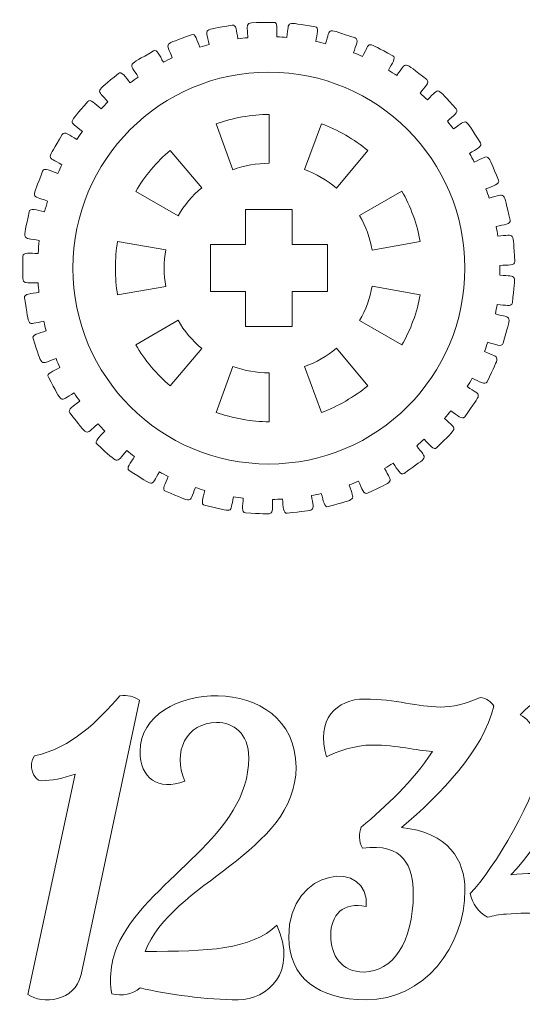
# Model space of a CAD drawing. Header units: millimetres. Extents: x -1094 to 1155, y -1556 to 1707.
# Tile 105 of 149: x 412 to 455, y 980 to 1064. Entities that reach past the tile are written whole.
import ezdxf

# ---------------------------------------------------------------- set-up
doc = ezdxf.new("R2010")
doc.units = ezdxf.units.MM
doc.header["$MEASUREMENT"] = 0
doc.layers.add('Layer 1', color=7, linetype='Continuous')

msp = doc.modelspace()

# ---------------------------------------------------------------- linework, layer by layer
at = {"layer": 'Layer 1', "color": 250, "lineweight": 9}
for points, knots in [([(412.2018, 1043.7722), (412.2018, 1044.1422), (412.8118, 1044.0222), (413.4918, 1044.0222), (413.4918, 1044.0222), (413.5218, 1044.3922), (413.5518, 1044.7622), (413.5918, 1045.1322), (413.5918, 1045.1322), (412.0118, 1045.4322), (412.2218, 1044.9522), (412.7218, 1047.5822), (412.7218, 1047.5822), (412.7918, 1047.9522), (413.3718, 1047.7122), (414.0518, 1047.5822), (414.0518, 1047.5822), (414.1218, 1047.8922), (414.2118, 1048.1922), (414.3018, 1048.5022), (414.3018, 1048.5022), (412.8318, 1049.0422), (412.9518, 1048.5522), (413.8818, 1051.0522), (413.8818, 1051.0522), (414.0118, 1051.4022), (414.5418, 1051.0722), (415.1718, 1050.8422), (415.1718, 1050.8422), (415.2818, 1051.0922), (415.4018, 1051.3522), (415.5318, 1051.6022), (415.5318, 1051.6022), (414.1818, 1052.3822), (414.2118, 1051.8722), (415.5618, 1054.1822), (415.5618, 1054.1822), (415.7418, 1054.5122), (416.2018, 1054.1022), (416.7918, 1053.7622), (416.7918, 1053.7622), (416.9418, 1053.9922), (417.1018, 1054.2222), (417.2718, 1054.4522), (417.2718, 1054.4522), (416.0718, 1055.4522), (416.0218, 1054.9422), (417.7318, 1056.9922), (417.7318, 1056.9922), (417.9718, 1057.2822), (418.3518, 1056.8022), (418.8718, 1056.3722), (418.8718, 1056.3722), (419.0618, 1056.5722), (419.2618, 1056.7722), (419.4618, 1056.9622), (419.4618, 1056.9622), (418.4518, 1058.1522), (418.3118, 1057.6622), (420.3518, 1059.3922), (420.3518, 1059.3922), (420.6318, 1059.6322), (420.9318, 1059.1022), (421.3618, 1058.5922), (421.3618, 1058.5922), (421.5918, 1058.7622), (421.8118, 1058.9222), (422.0518, 1059.0822), (422.0518, 1059.0822), (421.2618, 1060.4122), (421.0418, 1059.9522), (423.3418, 1061.3222), (423.3418, 1061.3222), (423.6618, 1061.5122), (423.8518, 1060.9322), (424.1918, 1060.3622), (424.1918, 1060.3622), (424.4418, 1060.4922), (424.7018, 1060.6222), (424.9518, 1060.7322), (424.9518, 1060.7322), (424.4018, 1062.1622), (424.1118, 1061.7522), (426.6018, 1062.7122), (426.6018, 1062.7122), (426.9518, 1062.8422), (427.0518, 1062.2522), (427.2918, 1061.6322), (427.2918, 1061.6322), (427.5518, 1061.7222), (427.8318, 1061.8022), (428.1018, 1061.8722), (428.1018, 1061.8722), (427.8018, 1063.3722), (427.4418, 1063.0122), (430.0618, 1063.5322), (430.0618, 1063.5322), (430.4218, 1063.6122), (430.4218, 1063.0122), (430.5518, 1062.3622), (430.5518, 1062.3622), (430.8318, 1062.4022), (431.1118, 1062.4322), (431.3918, 1062.4522), (431.3918, 1062.4522), (431.3518, 1063.9822), (430.9418, 1063.6922), (433.6118, 1063.7622), (433.6118, 1063.7622), (433.9818, 1063.7822), (433.8718, 1063.1822), (433.8918, 1062.5222), (433.8918, 1062.5222), (434.1718, 1062.5122), (434.4618, 1062.5022), (434.7418, 1062.4822), (434.7418, 1062.4822), (434.9518, 1063.9922), (434.5018, 1063.7722), (437.1418, 1063.3922), (437.1418, 1063.3922), (437.5118, 1063.3422), (437.3118, 1062.7822), (437.2118, 1062.1322), (437.2118, 1062.1322), (437.4918, 1062.0722), (437.7618, 1062.0122), (438.0418, 1061.9422), (438.0418, 1061.9422), (438.5018, 1063.3922), (438.0218, 1063.2522), (440.5618, 1062.4422), (440.5618, 1062.4422), (440.9218, 1062.3222), (440.6218, 1061.8022), (440.4218, 1061.1722), (440.4218, 1061.1722), (440.6818, 1061.0722), (440.9418, 1060.9622), (441.2018, 1060.8422), (441.2018, 1060.8422), (441.9018, 1062.2022), (441.4018, 1062.1422), (443.7718, 1060.9122), (443.7718, 1060.9122), (444.1018, 1060.7422), (443.7218, 1060.2722), (443.4118, 1059.6822), (443.4118, 1059.6822), (443.6518, 1059.5422), (443.8918, 1059.3822), (444.1218, 1059.2322), (444.1218, 1059.2322), (445.0618, 1060.4522), (444.5518, 1060.4922), (446.6818, 1058.8722), (446.6818, 1058.8722), (446.9818, 1058.6522), (446.5218, 1058.2422), (446.1118, 1057.7122), (446.1118, 1057.7122), (446.3218, 1057.5322), (446.5318, 1057.3422), (446.7418, 1057.1522), (446.7418, 1057.1522), (447.8718, 1058.2122), (447.3718, 1058.3222), (449.2018, 1056.3722), (449.2018, 1056.3722), (449.4618, 1056.1022), (448.9318, 1055.7822), (448.4418, 1055.3222), (448.4418, 1055.3222), (448.6218, 1055.1022), (448.7918, 1054.8822), (448.9618, 1054.6622), (448.9618, 1054.6622), (450.2618, 1055.5122), (449.7918, 1055.7122), (451.2718, 1053.4822), (451.2718, 1053.4822), (451.4718, 1053.1722), (450.9018, 1052.9422), (450.3318, 1052.5722), (450.3318, 1052.5722), (450.4718, 1052.3222), (450.6118, 1052.0822), (450.7418, 1051.8322), (450.7418, 1051.8322), (452.1718, 1052.4622), (451.7418, 1052.7322), (452.8118, 1050.2822), (452.8118, 1050.2822), (452.9618, 1049.9422), (452.3618, 1049.8122), (451.7418, 1049.5422), (451.7418, 1049.5422), (451.8418, 1049.2822), (451.9318, 1049.0122), (452.0118, 1048.7522), (452.0118, 1048.7522), (453.5318, 1049.1222), (453.1518, 1049.4722), (453.8018, 1046.8722), (453.8018, 1046.8722), (453.8918, 1046.5122), (453.2718, 1046.4822), (452.6118, 1046.3222), (452.6118, 1046.3222), (452.6618, 1046.0522), (452.7118, 1045.7722), (452.7418, 1045.4922), (452.7418, 1045.4922), (454.3118, 1045.6122), (454.0018, 1046.0122), (454.2018, 1043.3422), (454.2018, 1043.3422), (454.2318, 1042.9722), (453.6118, 1043.0522), (452.9318, 1043.0022), (452.9318, 1043.0022), (452.9318, 1043.0022), (452.9218, 1042.1622), (452.9218, 1042.1622), (452.9218, 1042.1622), (454.4918, 1042.0122), (454.2518, 1042.4622), (453.9918, 1039.8022), (453.9918, 1039.8022), (453.9618, 1039.4322), (453.3718, 1039.6122), (452.6918, 1039.6722), (452.6918, 1039.6722), (452.6518, 1039.3922), (452.6018, 1039.1222), (452.5418, 1038.8522), (452.5418, 1038.8522), (454.0618, 1038.4422), (453.8918, 1038.9222), (453.2018, 1036.3422), (453.2018, 1036.3422), (453.1018, 1035.9822), (452.5518, 1036.2622), (451.8918, 1036.4322), (451.8918, 1036.4322), (451.8018, 1036.1722), (451.7118, 1035.9022), (451.6118, 1035.6422), (451.6118, 1035.6422), (453.0318, 1034.9922), (452.9518, 1035.4922), (451.8318, 1033.0622), (451.8318, 1033.0622), (451.6718, 1032.7222), (451.1718, 1033.0922), (450.5618, 1033.3722), (450.5618, 1033.3722), (450.4318, 1033.1322), (450.2918, 1032.8822), (450.1418, 1032.6422), (450.1418, 1032.6422), (451.4318, 1031.7622), (451.4418, 1032.2722), (449.9218, 1030.0622), (449.9218, 1030.0622), (449.7118, 1029.7622), (449.2918, 1030.2022), (448.7318, 1030.5822), (448.7318, 1030.5822), (448.5618, 1030.3622), (448.3818, 1030.1422), (448.2018, 1029.9322), (448.2018, 1029.9322), (449.3118, 1028.8422), (449.4118, 1029.3522), (447.5418, 1027.4322), (447.5418, 1027.4322), (447.2818, 1027.1622), (446.9418, 1027.6722), (446.4618, 1028.1422), (446.4618, 1028.1422), (446.2518, 1027.9522), (446.0418, 1027.7622), (445.8218, 1027.5822), (445.8218, 1027.5822), (446.7418, 1026.3322), (446.9118, 1026.8122), (444.7518, 1025.2322), (444.7518, 1025.2322), (444.4518, 1025.0122), (444.2018, 1025.5622), (443.8018, 1026.1022), (443.8018, 1026.1022), (443.5718, 1025.9522), (443.3318, 1025.8122), (443.0818, 1025.6622), (443.0818, 1025.6622), (443.7718, 1024.2922), (444.0218, 1024.7222), (441.6318, 1023.5422), (441.6318, 1023.5422), (441.3018, 1023.3722), (441.1418, 1023.9522), (440.8518, 1024.5522), (440.8518, 1024.5522), (440.5918, 1024.4422), (440.3318, 1024.3322), (440.0618, 1024.2422), (440.0618, 1024.2422), (440.5018, 1022.7722), (440.8218, 1023.1622), (438.2718, 1022.3922), (438.2718, 1022.3922), (437.9118, 1022.2822), (437.8618, 1022.8822), (437.6718, 1023.5122), (437.6718, 1023.5122), (437.3918, 1023.4522), (437.1218, 1023.3922), (436.8418, 1023.3422), (436.8418, 1023.3422), (437.0318, 1021.8322), (437.4118, 1022.1522), (434.7618, 1021.8322), (434.7618, 1021.8322), (434.3918, 1021.7822), (434.4418, 1022.3822), (434.3618, 1023.0422), (434.3618, 1023.0422), (434.0818, 1023.0222), (433.7918, 1023.0122), (433.5118, 1023.0122), (433.5118, 1023.0122), (433.4418, 1021.4822), (433.8718, 1021.7422), (431.2018, 1021.8622), (431.2018, 1021.8622), (430.8318, 1021.8822), (430.9818, 1022.4622), (431.0118, 1023.1222), (431.0118, 1023.1222), (430.7318, 1023.1522), (430.4518, 1023.1922), (430.1718, 1023.2322), (430.1718, 1023.2322), (429.8518, 1021.7422), (430.3218, 1021.9222), (427.7118, 1022.5022), (427.7118, 1022.5022), (427.3518, 1022.5822), (427.5918, 1023.1222), (427.7318, 1023.7722), (427.7318, 1023.7722), (427.4618, 1023.8522), (427.1918, 1023.9322), (426.9218, 1024.0222), (426.9218, 1024.0222), (426.3518, 1022.6122), (426.8418, 1022.7122), (424.3718, 1023.7122), (424.3718, 1023.7122), (424.0218, 1023.8522), (424.3618, 1024.3522), (424.6118, 1024.9722), (424.6118, 1024.9722), (424.3518, 1025.0922), (424.1018, 1025.2222), (423.8618, 1025.3522), (423.8618, 1025.3522), (423.0518, 1024.0522), (423.5518, 1024.0622), (421.2818, 1025.4722), (421.2818, 1025.4722), (420.9718, 1025.6622), (421.3818, 1026.1122), (421.7318, 1026.6722), (421.7318, 1026.6722), (421.5118, 1026.8422), (421.2818, 1027.0122), (421.0618, 1027.1822), (421.0618, 1027.1822), (420.0418, 1026.0222), (420.5418, 1025.9522), (418.5318, 1027.7222), (418.5318, 1027.7222), (418.2618, 1027.9722), (418.7418, 1028.3422), (419.1918, 1028.8422), (419.1918, 1028.8422), (418.9918, 1029.0422), (418.8018, 1029.2422), (418.6118, 1029.4522), (418.6118, 1029.4522), (417.4018, 1028.4822), (417.8818, 1028.3222), (416.2118, 1030.4022), (416.2118, 1030.4022), (415.9718, 1030.7022), (416.5218, 1030.9822), (417.0518, 1031.4022), (417.0518, 1031.4022), (416.8918, 1031.6322), (416.7318, 1031.8622), (416.5818, 1032.1022), (416.5818, 1032.1022), (415.2118, 1031.3422), (415.6718, 1031.1022), (414.3718, 1033.4422), (414.3718, 1033.4422), (414.1818, 1033.7722), (414.7718, 1033.9522), (415.3618, 1034.2822), (415.3618, 1034.2822), (415.2418, 1034.5422), (415.1318, 1034.7922), (415.0218, 1035.0522), (415.0218, 1035.0522), (413.5418, 1034.5322), (413.9518, 1034.2222), (413.0618, 1036.7422), (413.0618, 1036.7422), (412.9418, 1037.1022), (413.5518, 1037.1822), (414.1918, 1037.4122), (414.1918, 1037.4122), (414.1118, 1037.6822), (414.0418, 1037.9522), (413.9818, 1038.2222), (413.9818, 1038.2222), (412.4318, 1037.9622), (412.7918, 1037.5822), (412.3318, 1040.2222), (412.3318, 1040.2222), (412.2718, 1040.5922), (412.8918, 1040.5722), (413.5618, 1040.6822), (413.5618, 1040.6822), (413.5418, 1040.9622), (413.5118, 1041.2422), (413.4918, 1041.5222), (413.4918, 1041.5222), (411.9218, 1041.5222), (412.2018, 1041.0922), (412.2018, 1043.7722)], [0, 0, 0, 0, 0.0089286, 0.0089286, 0.0089286, 0.0089286, 0.0178571, 0.0178571, 0.0178571, 0.0178571, 0.0267857, 0.0267857, 0.0267857, 0.0267857, 0.0357143, 0.0357143, 0.0357143, 0.0357143, 0.0446429, 0.0446429, 0.0446429, 0.0446429, 0.0535714, 0.0535714, 0.0535714, 0.0535714, 0.0625, 0.0625, 0.0625, 0.0625, 0.0714286, 0.0714286, 0.0714286, 0.0714286, 0.0803571, 0.0803571, 0.0803571, 0.0803571, 0.0892857, 0.0892857, 0.0892857, 0.0892857, 0.0982143, 0.0982143, 0.0982143, 0.0982143, 0.1071429, 0.1071429, 0.1071429, 0.1071429, 0.1160714, 0.1160714, 0.1160714, 0.1160714, 0.125, 0.125, 0.125, 0.125, 0.1339286, 0.1339286, 0.1339286, 0.1339286, 0.1428571, 0.1428571, 0.1428571, 0.1428571, 0.1517857, 0.1517857, 0.1517857, 0.1517857, 0.1607143, 0.1607143, 0.1607143, 0.1607143, 0.1696429, 0.1696429, 0.1696429, 0.1696429, 0.1785714, 0.1785714, 0.1785714, 0.1785714, 0.1875, 0.1875, 0.1875, 0.1875, 0.1964286, 0.1964286, 0.1964286, 0.1964286, 0.2053571, 0.2053571, 0.2053571, 0.2053571, 0.2142857, 0.2142857, 0.2142857, 0.2142857, 0.2232143, 0.2232143, 0.2232143, 0.2232143, 0.2321429, 0.2321429, 0.2321429, 0.2321429, 0.2410714, 0.2410714, 0.2410714, 0.2410714, 0.25, 0.25, 0.25, 0.25, 0.2589286, 0.2589286, 0.2589286, 0.2589286, 0.2678571, 0.2678571, 0.2678571, 0.2678571, 0.2767857, 0.2767857, 0.2767857, 0.2767857, 0.2857143, 0.2857143, 0.2857143, 0.2857143, 0.2946429, 0.2946429, 0.2946429, 0.2946429, 0.3035714, 0.3035714, 0.3035714, 0.3035714, 0.3125, 0.3125, 0.3125, 0.3125, 0.3214286, 0.3214286, 0.3214286, 0.3214286, 0.3303571, 0.3303571, 0.3303571, 0.3303571, 0.3392857, 0.3392857, 0.3392857, 0.3392857, 0.3482143, 0.3482143, 0.3482143, 0.3482143, 0.3571429, 0.3571429, 0.3571429, 0.3571429, 0.3660714, 0.3660714, 0.3660714, 0.3660714, 0.375, 0.375, 0.375, 0.375, 0.3839286, 0.3839286, 0.3839286, 0.3839286, 0.3928571, 0.3928571, 0.3928571, 0.3928571, 0.4017857, 0.4017857, 0.4017857, 0.4017857, 0.4107143, 0.4107143, 0.4107143, 0.4107143, 0.4196429, 0.4196429, 0.4196429, 0.4196429, 0.4285714, 0.4285714, 0.4285714, 0.4285714, 0.4375, 0.4375, 0.4375, 0.4375, 0.4464286, 0.4464286, 0.4464286, 0.4464286, 0.4553571, 0.4553571, 0.4553571, 0.4553571, 0.4642857, 0.4642857, 0.4642857, 0.4642857, 0.4732143, 0.4732143, 0.4732143, 0.4732143, 0.4821429, 0.4821429, 0.4821429, 0.4821429, 0.4910714, 0.4910714, 0.4910714, 0.4910714, 0.5, 0.5, 0.5, 0.5, 0.5089286, 0.5089286, 0.5089286, 0.5089286, 0.5178571, 0.5178571, 0.5178571, 0.5178571, 0.5267857, 0.5267857, 0.5267857, 0.5267857, 0.5357143, 0.5357143, 0.5357143, 0.5357143, 0.5446429, 0.5446429, 0.5446429, 0.5446429, 0.5535714, 0.5535714, 0.5535714, 0.5535714, 0.5625, 0.5625, 0.5625, 0.5625, 0.5714286, 0.5714286, 0.5714286, 0.5714286, 0.5803571, 0.5803571, 0.5803571, 0.5803571, 0.5892857, 0.5892857, 0.5892857, 0.5892857, 0.5982143, 0.5982143, 0.5982143, 0.5982143, 0.6071429, 0.6071429, 0.6071429, 0.6071429, 0.6160714, 0.6160714, 0.6160714, 0.6160714, 0.625, 0.625, 0.625, 0.625, 0.6339286, 0.6339286, 0.6339286, 0.6339286, 0.6428571, 0.6428571, 0.6428571, 0.6428571, 0.6517857, 0.6517857, 0.6517857, 0.6517857, 0.6607143, 0.6607143, 0.6607143, 0.6607143, 0.6696429, 0.6696429, 0.6696429, 0.6696429, 0.6785714, 0.6785714, 0.6785714, 0.6785714, 0.6875, 0.6875, 0.6875, 0.6875, 0.6964286, 0.6964286, 0.6964286, 0.6964286, 0.7053571, 0.7053571, 0.7053571, 0.7053571, 0.7142857, 0.7142857, 0.7142857, 0.7142857, 0.7232143, 0.7232143, 0.7232143, 0.7232143, 0.7321429, 0.7321429, 0.7321429, 0.7321429, 0.7410714, 0.7410714, 0.7410714, 0.7410714, 0.75, 0.75, 0.75, 0.75, 0.7589286, 0.7589286, 0.7589286, 0.7589286, 0.7678571, 0.7678571, 0.7678571, 0.7678571, 0.7767857, 0.7767857, 0.7767857, 0.7767857, 0.7857143, 0.7857143, 0.7857143, 0.7857143, 0.7946429, 0.7946429, 0.7946429, 0.7946429, 0.8035714, 0.8035714, 0.8035714, 0.8035714, 0.8125, 0.8125, 0.8125, 0.8125, 0.8214286, 0.8214286, 0.8214286, 0.8214286, 0.8303571, 0.8303571, 0.8303571, 0.8303571, 0.8392857, 0.8392857, 0.8392857, 0.8392857, 0.8482143, 0.8482143, 0.8482143, 0.8482143, 0.8571429, 0.8571429, 0.8571429, 0.8571429, 0.8660714, 0.8660714, 0.8660714, 0.8660714, 0.875, 0.875, 0.875, 0.875, 0.8839286, 0.8839286, 0.8839286, 0.8839286, 0.8928571, 0.8928571, 0.8928571, 0.8928571, 0.9017857, 0.9017857, 0.9017857, 0.9017857, 0.9107143, 0.9107143, 0.9107143, 0.9107143, 0.9196429, 0.9196429, 0.9196429, 0.9196429, 0.9285714, 0.9285714, 0.9285714, 0.9285714, 0.9375, 0.9375, 0.9375, 0.9375, 0.9464286, 0.9464286, 0.9464286, 0.9464286, 0.9553571, 0.9553571, 0.9553571, 0.9553571, 0.9642857, 0.9642857, 0.9642857, 0.9642857, 0.9732143, 0.9732143, 0.9732143, 0.9732143, 0.9821429, 0.9821429, 0.9821429, 0.9821429, 1, 1, 1, 1]), ([(433.2218, 1051.7222), (432.1818, 1051.7222), (431.1018, 1051.5322), (430.1318, 1051.1722), (430.1318, 1051.1722), (430.1318, 1051.1722), (428.7118, 1055.1022), (428.7118, 1055.1022), (428.7118, 1055.1022), (430.0618, 1055.5922), (431.7618, 1055.8922), (433.2118, 1055.8922), (433.2118, 1055.8922), (433.2118, 1055.8922), (433.2218, 1051.7222), (433.2218, 1051.7222)], [0, 0, 0, 0, 0.2, 0.2, 0.2, 0.2, 0.4, 0.4, 0.4, 0.4, 0.6, 0.6, 0.6, 0.6, 1, 1, 1, 1]), ([(438.9718, 1049.6122), (438.1718, 1050.2822), (437.2318, 1050.8322), (436.2518, 1051.1822), (436.2518, 1051.1822), (436.2518, 1051.1822), (437.6818, 1055.1022), (437.6818, 1055.1022), (437.6818, 1055.1022), (439.0418, 1054.6122), (440.5418, 1053.7522), (441.6418, 1052.8122), (441.6418, 1052.8122), (441.6418, 1052.8122), (438.9718, 1049.6122), (438.9718, 1049.6122)], [0, 0, 0, 0, 0.2, 0.2, 0.2, 0.2, 0.4, 0.4, 0.4, 0.4, 0.6, 0.6, 0.6, 0.6, 1, 1, 1, 1]), ([(425.4418, 1047.2322), (425.4418, 1047.2322), (421.8318, 1049.3222), (421.8318, 1049.3222), (421.8318, 1049.3222), (422.5518, 1050.5822), (423.6618, 1051.9022), (424.7718, 1052.8222), (424.7718, 1052.8222), (424.7718, 1052.8222), (427.4618, 1049.6322), (427.4618, 1049.6322), (427.4618, 1049.6322), (426.6618, 1048.9722), (425.9618, 1048.1322), (425.4418, 1047.2322)], [0, 0, 0, 0, 0.2, 0.2, 0.2, 0.2, 0.4, 0.4, 0.4, 0.4, 0.6, 0.6, 0.6, 0.6, 1, 1, 1, 1]), ([(442.0218, 1044.3122), (441.8418, 1045.3322), (441.4718, 1046.3522), (440.9418, 1047.2522), (440.9418, 1047.2522), (440.9418, 1047.2522), (444.5618, 1049.3322), (444.5618, 1049.3322), (444.5618, 1049.3322), (445.2918, 1048.0822), (445.8818, 1046.4622), (446.1218, 1045.0422), (446.1218, 1045.0422), (446.1218, 1045.0422), (442.0218, 1044.3122), (442.0218, 1044.3122)], [0, 0, 0, 0, 0.2, 0.2, 0.2, 0.2, 0.4, 0.4, 0.4, 0.4, 0.6, 0.6, 0.6, 0.6, 1, 1, 1, 1]), ([(438.2018, 1044.7722), (438.2018, 1044.7722), (438.2018, 1040.7722), (438.2018, 1040.7722), (438.2018, 1040.7722), (438.2018, 1040.7722), (435.2018, 1040.7722), (435.2018, 1040.7722), (435.2018, 1040.7722), (435.2018, 1040.7722), (435.2018, 1037.7722), (435.2018, 1037.7722), (435.2018, 1037.7722), (435.2018, 1037.7722), (431.2018, 1037.7722), (431.2018, 1037.7722), (431.2018, 1037.7722), (431.2018, 1037.7722), (431.2018, 1040.7722), (431.2018, 1040.7722), (431.2018, 1040.7722), (431.2018, 1040.7722), (428.2018, 1040.7722), (428.2018, 1040.7722), (428.2018, 1040.7722), (428.2018, 1040.7722), (428.2018, 1044.7722), (428.2018, 1044.7722), (428.2018, 1044.7722), (428.2018, 1044.7722), (431.2018, 1044.7722), (431.2018, 1044.7722), (431.2018, 1044.7722), (431.2018, 1044.7722), (431.2018, 1047.7722), (431.2018, 1047.7722), (431.2018, 1047.7722), (431.2018, 1047.7722), (435.2018, 1047.7722), (435.2018, 1047.7722), (435.2018, 1047.7722), (435.2018, 1047.7722), (435.2018, 1044.7722), (435.2018, 1044.7722), (435.2018, 1044.7722), (435.2018, 1044.7722), (438.2018, 1044.7722), (438.2018, 1044.7722)], [0, 0, 0, 0, 0.0769231, 0.0769231, 0.0769231, 0.0769231, 0.1538462, 0.1538462, 0.1538462, 0.1538462, 0.2307692, 0.2307692, 0.2307692, 0.2307692, 0.3076923, 0.3076923, 0.3076923, 0.3076923, 0.3846154, 0.3846154, 0.3846154, 0.3846154, 0.4615385, 0.4615385, 0.4615385, 0.4615385, 0.5384615, 0.5384615, 0.5384615, 0.5384615, 0.6153846, 0.6153846, 0.6153846, 0.6153846, 0.6923077, 0.6923077, 0.6923077, 0.6923077, 0.7692308, 0.7692308, 0.7692308, 0.7692308, 0.8461538, 0.8461538, 0.8461538, 0.8461538, 1, 1, 1, 1]), ([(424.3918, 1044.3422), (424.2118, 1043.3122), (424.2118, 1042.2222), (424.3918, 1041.2022), (424.3918, 1041.2022), (424.3918, 1041.2022), (420.2818, 1040.4822), (420.2818, 1040.4822), (420.2818, 1040.4822), (420.0318, 1041.9022), (420.0318, 1043.6322), (420.2818, 1045.0522), (420.2818, 1045.0522), (420.2818, 1045.0522), (424.3918, 1044.3422), (424.3918, 1044.3422)], [0, 0, 0, 0, 0.2, 0.2, 0.2, 0.2, 0.4, 0.4, 0.4, 0.4, 0.6, 0.6, 0.6, 0.6, 1, 1, 1, 1]), ([(440.9418, 1038.2822), (441.4718, 1039.1822), (441.8418, 1040.2022), (442.0218, 1041.2322), (442.0218, 1041.2322), (442.0218, 1041.2322), (446.1218, 1040.4922), (446.1218, 1040.4922), (446.1218, 1040.4922), (445.8818, 1039.0722), (445.2918, 1037.4522), (444.5618, 1036.2022), (444.5618, 1036.2022), (444.5618, 1036.2022), (440.9418, 1038.2822), (440.9418, 1038.2822)], [0, 0, 0, 0, 0.2, 0.2, 0.2, 0.2, 0.4, 0.4, 0.4, 0.4, 0.6, 0.6, 0.6, 0.6, 1, 1, 1, 1]), ([(425.4418, 1038.3122), (425.9618, 1037.4022), (426.6618, 1036.5722), (427.4618, 1035.9022), (427.4618, 1035.9022), (427.4618, 1035.9022), (424.7718, 1032.7122), (424.7718, 1032.7122), (424.7718, 1032.7122), (423.6618, 1033.6422), (422.5518, 1034.9622), (421.8318, 1036.2122), (421.8318, 1036.2122), (421.8318, 1036.2122), (425.4418, 1038.3122), (425.4418, 1038.3122)], [0, 0, 0, 0, 0.2, 0.2, 0.2, 0.2, 0.4, 0.4, 0.4, 0.4, 0.6, 0.6, 0.6, 0.6, 1, 1, 1, 1]), ([(436.2518, 1034.3522), (437.2318, 1034.7122), (438.1718, 1035.2522), (438.9618, 1035.9222), (438.9618, 1035.9222), (438.9618, 1035.9222), (441.6418, 1032.7222), (441.6418, 1032.7222), (441.6418, 1032.7222), (440.5418, 1031.7922), (439.0418, 1030.9222), (437.6818, 1030.4322), (437.6818, 1030.4322), (437.6818, 1030.4322), (436.2518, 1034.3522), (436.2518, 1034.3522)], [0, 0, 0, 0, 0.2, 0.2, 0.2, 0.2, 0.4, 0.4, 0.4, 0.4, 0.6, 0.6, 0.6, 0.6, 1, 1, 1, 1]), ([(430.1318, 1034.3622), (431.1018, 1034.0022), (432.1818, 1033.8222), (433.2218, 1033.8222), (433.2218, 1033.8222), (433.2218, 1033.8222), (433.2118, 1029.6422), (433.2118, 1029.6422), (433.2118, 1029.6422), (431.7618, 1029.6422), (430.0618, 1029.9422), (428.7118, 1030.4422), (428.7118, 1030.4422), (428.7118, 1030.4422), (430.1318, 1034.3622), (430.1318, 1034.3622)], [0, 0, 0, 0, 0.2, 0.2, 0.2, 0.2, 0.4, 0.4, 0.4, 0.4, 0.6, 0.6, 0.6, 0.6, 1, 1, 1, 1]), ([(426.0318, 998.9322), (424.9218, 1001.4222), (426.1618, 1003.9522), (428.7418, 1003.9522), (428.7418, 1003.9522), (430.1618, 1003.9522), (431.4818, 1003.0422), (431.4818, 1000.9322), (431.4818, 1000.9322), (431.4818, 994.2622), (423.2818, 990.8022), (420.4718, 985.3122), (420.4718, 985.3122), (419.7918, 984.0222), (419.4818, 982.2222), (419.7918, 980.7622), (419.7918, 980.7622), (420.6418, 980.5622), (421.6218, 980.7322), (422.2018, 981.2722), (422.2018, 981.2722), (424.5018, 980.7322), (427.9618, 980.2522), (430.5718, 980.2522), (430.5718, 980.2522), (433.0818, 980.2522), (435.6918, 982.6322), (433.8918, 986.6322), (433.8918, 986.6322), (431.6518, 984.5322), (428.0318, 984.3922), (422.6418, 984.3922), (422.6418, 984.3922), (424.7718, 990.2222), (435.5218, 992.8322), (435.5218, 1000.1222), (435.5218, 1000.1222), (435.5218, 1008.4422), (422.2018, 1007.6222), (422.2018, 1001.4822), (422.2018, 1001.4822), (422.2018, 999.2122), (423.7218, 998.0522), (426.0318, 998.9322)], [0, 0, 0, 0, 0.0833333, 0.0833333, 0.0833333, 0.0833333, 0.1666667, 0.1666667, 0.1666667, 0.1666667, 0.25, 0.25, 0.25, 0.25, 0.3333333, 0.3333333, 0.3333333, 0.3333333, 0.4166667, 0.4166667, 0.4166667, 0.4166667, 0.5, 0.5, 0.5, 0.5, 0.5833333, 0.5833333, 0.5833333, 0.5833333, 0.6666667, 0.6666667, 0.6666667, 0.6666667, 0.75, 0.75, 0.75, 0.75, 0.8333333, 0.8333333, 0.8333333, 0.8333333, 1, 1, 1, 1]), ([(422.1418, 1005.8522), (421.6718, 1006.1922), (421.1218, 1006.3222), (420.4818, 1006.2222), (420.4818, 1006.2222), (418.5818, 1004.0922), (416.3818, 1001.7822), (413.1918, 1001.1022), (413.1918, 1001.1022), (412.5818, 1000.3222), (413.1218, 998.9722), (413.7718, 998.9722), (413.7718, 998.9722), (414.6118, 998.9722), (415.6618, 999.1722), (416.6518, 999.5422), (416.6518, 999.5422), (416.6518, 999.5422), (412.6118, 980.7022), (412.6118, 980.7022), (412.6118, 980.7022), (413.8418, 979.8822), (416.6518, 980.0522), (417.1618, 982.4222), (417.1618, 982.4222), (417.1618, 982.4222), (422.1418, 1005.8522), (422.1418, 1005.8522)], [0, 0, 0, 0, 0.125, 0.125, 0.125, 0.125, 0.25, 0.25, 0.25, 0.25, 0.375, 0.375, 0.375, 0.375, 0.5, 0.5, 0.5, 0.5, 0.625, 0.625, 0.625, 0.625, 0.75, 0.75, 0.75, 0.75, 1, 1, 1, 1]), ([(452.4118, 1005.3422), (452.1818, 1005.7122), (451.8418, 1005.9922), (451.2318, 1006.0922), (451.2318, 1006.0922), (449.9718, 1005.4822), (448.8918, 1005.2722), (447.8418, 1005.2722), (447.8418, 1005.2722), (445.9018, 1005.2722), (444.0718, 1005.9522), (441.3918, 1005.9522), (441.3918, 1005.9522), (438.9918, 1005.9522), (437.1618, 1004.2222), (438.1118, 1001.0022), (438.1118, 1001.0022), (438.9218, 1001.4822), (440.6218, 1002.0222), (442.0118, 1002.0222), (442.0118, 1002.0222), (444.2418, 1002.0222), (445.7718, 1001.5422), (447.1618, 1001.4822), (447.1618, 1001.4822), (445.5018, 998.8722), (443.2318, 996.8322), (441.0918, 995.0022), (441.0918, 995.0022), (440.8918, 994.4622), (440.8518, 993.7822), (441.1918, 993.2122), (441.1918, 993.2122), (444.7218, 993.7122), (445.5318, 991.6122), (445.5318, 989.3122), (445.5318, 989.3122), (445.5318, 985.1422), (443.7318, 982.6322), (441.3318, 982.6322), (441.3318, 982.6322), (439.3918, 982.6322), (438.4818, 984.0522), (438.4818, 985.7822), (438.4818, 985.7822), (438.4818, 987.5122), (439.5618, 988.6622), (441.5018, 988.2222), (441.5018, 988.2222), (441.9618, 992.2622), (434.8918, 991.7122), (434.8918, 985.6122), (434.8918, 985.6122), (434.8918, 982.2222), (437.3918, 980.2522), (441.5318, 980.2522), (441.5318, 980.2522), (446.4118, 980.2522), (449.9418, 984.7322), (449.9418, 989.6522), (449.9418, 989.6522), (449.9418, 992.1522), (448.5518, 994.5922), (444.5118, 994.9722), (444.5118, 994.9722), (447.9418, 997.8222), (451.5318, 1001.6522), (452.4118, 1005.3422)], [0, 0, 0, 0, 0.0555556, 0.0555556, 0.0555556, 0.0555556, 0.1111111, 0.1111111, 0.1111111, 0.1111111, 0.1666667, 0.1666667, 0.1666667, 0.1666667, 0.2222222, 0.2222222, 0.2222222, 0.2222222, 0.2777778, 0.2777778, 0.2777778, 0.2777778, 0.3333333, 0.3333333, 0.3333333, 0.3333333, 0.3888889, 0.3888889, 0.3888889, 0.3888889, 0.4444444, 0.4444444, 0.4444444, 0.4444444, 0.5, 0.5, 0.5, 0.5, 0.5555556, 0.5555556, 0.5555556, 0.5555556, 0.6111111, 0.6111111, 0.6111111, 0.6111111, 0.6666667, 0.6666667, 0.6666667, 0.6666667, 0.7222222, 0.7222222, 0.7222222, 0.7222222, 0.7777778, 0.7777778, 0.7777778, 0.7777778, 0.8333333, 0.8333333, 0.8333333, 0.8333333, 0.8888889, 0.8888889, 0.8888889, 0.8888889, 1, 1, 1, 1]), ([(450.4018, 989.3422), (450.6018, 988.4622), (451.0418, 987.7522), (451.8618, 987.3122), (451.8618, 987.3122), (452.3318, 987.4422), (452.8718, 987.5422), (453.4518, 987.5822), (453.4518, 987.5822), (455.8918, 987.7822), (457.1118, 987.5122), (459.1118, 987.3422), (459.1118, 987.3422), (459.1118, 987.3422), (457.7218, 980.7022), (457.7218, 980.7022), (457.7218, 980.7022), (458.9618, 979.8722), (461.7618, 980.0522), (462.2618, 982.4222), (462.2618, 982.4222), (462.2618, 982.4222), (463.2818, 987.2722), (463.2818, 987.2722), (463.2818, 987.2722), (465.1118, 987.5422), (466.3018, 988.7322), (465.5218, 991.4822), (465.5218, 991.4822), (465.1518, 991.2722), (464.6018, 991.0422), (464.0318, 990.8722), (464.0318, 990.8722), (464.0318, 990.8722), (467.1118, 1005.6822), (467.1118, 1005.6822), (467.1118, 1005.6822), (465.8818, 1006.5022), (463.0718, 1006.3222), (462.5718, 1003.9522), (462.5718, 1003.9522), (462.5718, 1003.9522), (459.7918, 990.5622), (459.7918, 990.5622), (459.7918, 990.5622), (457.8618, 990.7622), (456.7418, 991.2722), (453.8618, 990.9322), (453.8618, 990.9322), (456.7118, 993.7822), (460.3018, 1000.4622), (460.3018, 1003.1422), (460.3018, 1003.1422), (460.3018, 1005.3822), (459.2118, 1006.1622), (457.4518, 1006.1222), (457.4518, 1006.1222), (456.5718, 1006.0922), (455.5918, 1005.6522), (454.6718, 1004.6022), (454.6718, 1004.6022), (455.7218, 1004.0222), (456.3718, 1002.6622), (456.3718, 1000.8722), (456.3718, 1000.8722), (456.3718, 997.8522), (452.3018, 991.3122), (450.4018, 989.3422)], [0, 0, 0, 0, 0.0555556, 0.0555556, 0.0555556, 0.0555556, 0.1111111, 0.1111111, 0.1111111, 0.1111111, 0.1666667, 0.1666667, 0.1666667, 0.1666667, 0.2222222, 0.2222222, 0.2222222, 0.2222222, 0.2777778, 0.2777778, 0.2777778, 0.2777778, 0.3333333, 0.3333333, 0.3333333, 0.3333333, 0.3888889, 0.3888889, 0.3888889, 0.3888889, 0.4444444, 0.4444444, 0.4444444, 0.4444444, 0.5, 0.5, 0.5, 0.5, 0.5555556, 0.5555556, 0.5555556, 0.5555556, 0.6111111, 0.6111111, 0.6111111, 0.6111111, 0.6666667, 0.6666667, 0.6666667, 0.6666667, 0.7222222, 0.7222222, 0.7222222, 0.7222222, 0.7777778, 0.7777778, 0.7777778, 0.7777778, 0.8333333, 0.8333333, 0.8333333, 0.8333333, 0.8888889, 0.8888889, 0.8888889, 0.8888889, 1, 1, 1, 1])]:
    msp.add_open_spline(points, degree=3, knots=knots, dxfattribs=at)
at = {"layer": 'Layer 1', "color": 242, "lineweight": 9}
msp.add_open_spline([(433.2018, 1026.0322), (442.4518, 1026.0322), (449.9418, 1033.5222), (449.9418, 1042.7722), (449.9418, 1042.7722), (449.9418, 1052.0122), (442.4518, 1059.5122), (433.2018, 1059.5122), (433.2018, 1059.5122), (423.9618, 1059.5122), (416.4618, 1052.0122), (416.4618, 1042.7722), (416.4618, 1042.7722), (416.4618, 1033.5222), (423.9618, 1026.0322), (433.2018, 1026.0322)], degree=3, knots=[0, 0, 0, 0, 0.2, 0.2, 0.2, 0.2, 0.4, 0.4, 0.4, 0.4, 0.6, 0.6, 0.6, 0.6, 1, 1, 1, 1], dxfattribs=at)

doc.saveas('drawing.dxf')
